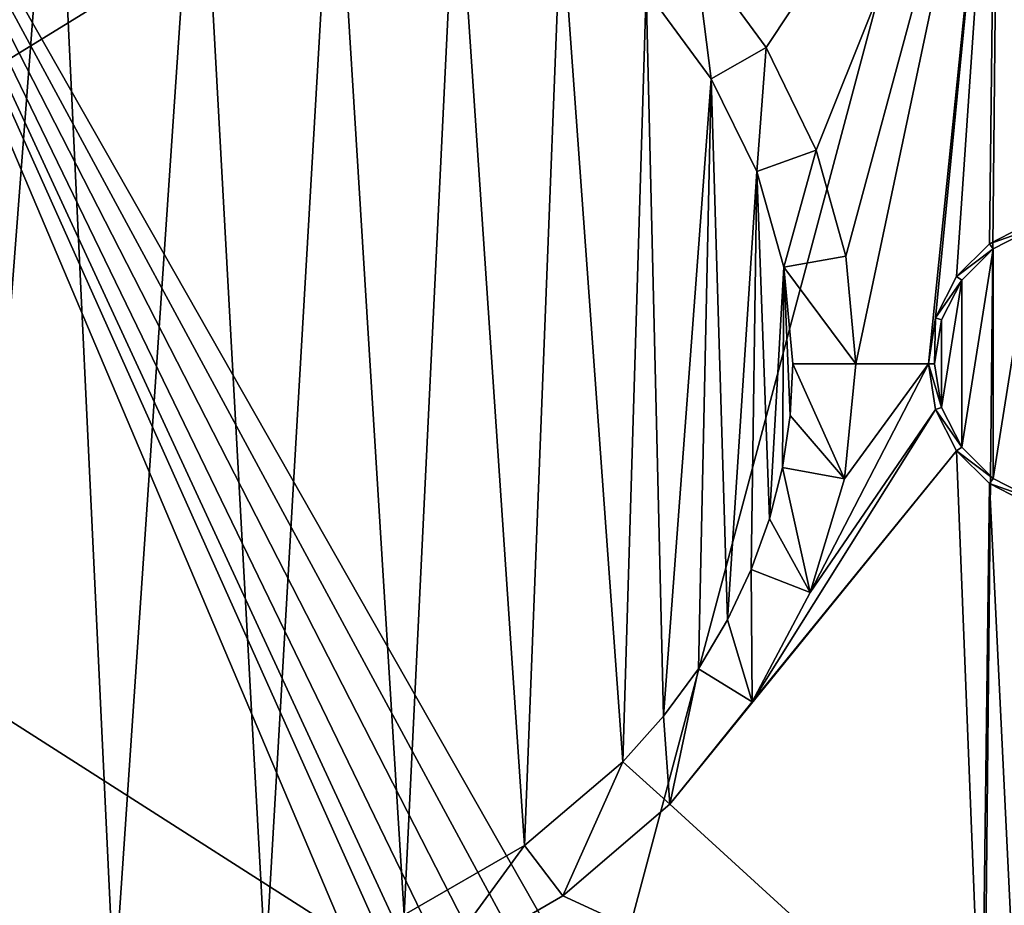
# Model space of a CAD drawing. Extents: x 0 to 500, y -78 to 1266.
# Tile 24 of 197: x 69 to 101, y -62 to -34. Entities that reach past the tile are written whole.
import ezdxf

# ---------------------------------------------------------------- set-up
doc = ezdxf.new("R2010")
doc.units = 0
doc.header["$LTSCALE"] = 65.185185
for name, color, linetype in [('277', 7, 'CONTINUOUS'), ('278', 7, 'CONTINUOUS'), ('312', 7, 'CONTINUOUS'), ('313', 7, 'CONTINUOUS'), ('314', 7, 'CONTINUOUS'), ('315', 7, 'CONTINUOUS'), ('316', 7, 'CONTINUOUS'), ('317', 7, 'CONTINUOUS'), ('318', 7, 'CONTINUOUS'), ('319', 7, 'CONTINUOUS'), ('379', 7, 'CONTINUOUS'), ('403', 7, 'CONTINUOUS')]:
    doc.layers.add(name, color=color, linetype=linetype)

msp = doc.modelspace()

# ---------------------------------------------------------------- linework, layer by layer
at = {"layer": '277', "color": 7, "linetype": 'CONTINUOUS'}
for points in [[(100.604, -16.006), (3, -14.041), (100, -76), (100.604, -16.006)], [(3, -14.041), (3, -76), (100, -76), (3, -14.041)], [(100.604, -16.006), (100, -76), (105.176, -75.55), (100.604, -16.006)], [(100.604, -16.006), (105.176, -75.55), (105.77, -16.56), (100.604, -16.006)]]:
    msp.add_3dface(points, dxfattribs=at)
at = {"layer": '278', "color": 7, "linetype": 'CONTINUOUS'}
for points in [[(90.893, -31.894, -19), (100.443, -24.004, -19), (93.152, -34.978, -19), (90.893, -31.894, -19)], [(93.152, -34.978, -19), (100.443, -24.004, -19), (94.744, -38.236, -19), (93.152, -34.978, -19)], [(94.744, -38.236, -19), (100.443, -24.004, -19), (95.688, -41.595, -19), (94.744, -38.236, -19)], [(95.688, -41.595, -19), (100.443, -24.004, -19), (96, -45, -19), (95.688, -41.595, -19)], [(100.443, -24.004, -19), (98.3, -45, -19), (96, -45, -19), (100.443, -24.004, -19)], [(98.53, -43.548, -19), (98.3, -45, -19), (100.443, -24.004, -19), (98.53, -43.548, -19)], [(99.198, -42.237, -19), (98.53, -43.548, -19), (100.443, -24.004, -19), (99.198, -42.237, -19)], [(100.237, -41.198, -19), (99.198, -42.237, -19), (100.443, -24.004, -19), (100.237, -41.198, -19)], [(101.548, -40.53, -19), (100.237, -41.198, -19), (100.443, -24.004, -19), (101.548, -40.53, -19)], [(101.562, -24.084, -19), (101.548, -40.53, -19), (100.443, -24.004, -19), (101.562, -24.084, -19)], [(100.355, -41.359, -19), (101.609, -40.72, -19), (100.355, -48.641, -19), (100.355, -41.359, -19)], [(100.355, -48.641, -19), (101.609, -40.72, -19), (101.609, -49.28, -19), (100.355, -48.641, -19)], [(99.359, -42.355, -19), (100.355, -41.359, -19), (99.359, -47.645, -19), (99.359, -42.355, -19)], [(99.359, -47.645, -19), (100.355, -41.359, -19), (100.355, -48.641, -19), (99.359, -47.645, -19)], [(98.72, -43.609, -19), (99.359, -42.355, -19), (98.72, -46.391, -19), (98.72, -43.609, -19)], [(98.72, -46.391, -19), (99.359, -42.355, -19), (99.359, -47.645, -19), (98.72, -46.391, -19)], [(98.5, -45, -19), (98.72, -43.609, -19), (98.72, -46.391, -19), (98.5, -45, -19)], [(98.3, -45, -19), (98.53, -46.452, -19), (94.552, -52.249, -19), (98.3, -45, -19)], [(95.64, -48.652, -19), (98.3, -45, -19), (94.552, -52.249, -19), (95.64, -48.652, -19)], [(96, -45, -19), (98.3, -45, -19), (95.64, -48.652, -19), (96, -45, -19)], [(98.53, -46.452, -19), (99.198, -47.763, -19), (92.713, -55.718, -19), (98.53, -46.452, -19)], [(94.552, -52.249, -19), (98.53, -46.452, -19), (92.713, -55.718, -19), (94.552, -52.249, -19)], [(92.713, -55.718, -19), (99.198, -47.763, -19), (90.1, -58.965, -19), (92.713, -55.718, -19)], [(90.1, -58.965, -19), (99.198, -47.763, -19), (100, -68, -19), (90.1, -58.965, -19)], [(99.198, -47.763, -19), (100.237, -48.802, -19), (100, -68, -19), (99.198, -47.763, -19)], [(100, -68, -19), (100.237, -48.802, -19), (101.166, -67.939, -19), (100, -68, -19)], [(100.237, -48.802, -19), (101.548, -49.47, -19), (101.166, -67.939, -19), (100.237, -48.802, -19)], [(86.711, -61.863, -19), (90.1, -58.965, -19), (100, -68, -19), (86.711, -61.863, -19)], [(82.584, -64.257, -19), (86.711, -61.863, -19), (100, -68, -19), (82.584, -64.257, -19)]]:
    msp.add_3dface(points, dxfattribs=at)
at = {"layer": '312', "color": 7, "linetype": 'CONTINUOUS'}
for points in [[(70.584, -25.006, -17), (67.527, -64.894, -17), (65.863, -25.299, -17), (70.584, -25.006, -17)], [(72.473, -64.894, -17), (67.527, -64.894, -17), (70.584, -25.006, -17), (72.473, -64.894, -17)], [(75.148, -25.466, -17), (72.473, -64.894, -17), (70.584, -25.006, -17), (75.148, -25.466, -17)], [(77.276, -64.059, -17), (72.473, -64.894, -17), (75.148, -25.466, -17), (77.276, -64.059, -17)], [(79.46, -26.619, -17), (77.276, -64.059, -17), (75.148, -25.466, -17), (79.46, -26.619, -17)], [(81.68, -62.472, -17), (77.276, -64.059, -17), (79.46, -26.619, -17), (81.68, -62.472, -17)], [(83.334, -28.371, -17), (81.68, -62.472, -17), (79.46, -26.619, -17), (83.334, -28.371, -17)], [(85.494, -60.273, -17), (81.68, -62.472, -17), (83.334, -28.371, -17), (85.494, -60.273, -17)], [(86.65, -30.596, -17), (85.494, -60.273, -17), (83.334, -28.371, -17), (86.65, -30.596, -17)], [(88.615, -57.623, -17), (85.494, -60.273, -17), (86.65, -30.596, -17), (88.615, -57.623, -17)], [(89.348, -33.166, -17), (88.615, -57.623, -17), (86.65, -30.596, -17), (89.348, -33.166, -17)], [(89.903, -56.176, -17), (88.615, -57.623, -17), (89.348, -33.166, -17), (89.903, -56.176, -17)], [(91.413, -35.968, -17), (89.903, -56.176, -17), (89.348, -33.166, -17), (91.413, -35.968, -17)], [(91.009, -54.67, -17), (89.903, -56.176, -17), (91.413, -35.968, -17), (91.009, -54.67, -17)], [(91.935, -53.117, -17), (91.009, -54.67, -17), (91.413, -35.968, -17), (91.935, -53.117, -17)], [(92.861, -38.913, -17), (91.935, -53.117, -17), (91.413, -35.968, -17), (92.861, -38.913, -17)], [(92.685, -51.529, -17), (91.935, -53.117, -17), (92.861, -38.913, -17), (92.685, -51.529, -17)], [(93.263, -49.917, -17), (92.685, -51.529, -17), (92.861, -38.913, -17), (93.263, -49.917, -17)], [(93.717, -41.939, -17), (93.263, -49.917, -17), (92.861, -38.913, -17), (93.717, -41.939, -17)], [(93.674, -48.287, -17), (93.263, -49.917, -17), (93.717, -41.939, -17), (93.674, -48.287, -17)], [(93.919, -46.647, -17), (93.674, -48.287, -17), (93.717, -41.939, -17), (93.919, -46.647, -17)], [(94, -45, -17), (93.919, -46.647, -17), (93.717, -41.939, -17), (94, -45, -17)]]:
    msp.add_3dface(points, dxfattribs=at)
at = {"layer": '313', "color": 7, "linetype": 'CONTINUOUS'}
for points in [[(90.893, -31.894, -19), (91.413, -35.968, -17), (89.348, -33.166, -17), (90.893, -31.894, -19)], [(90.893, -31.894, -19), (93.152, -34.978, -19), (91.413, -35.968, -17), (90.893, -31.894, -19)], [(93.152, -34.978, -19), (92.861, -38.913, -17), (91.413, -35.968, -17), (93.152, -34.978, -19)], [(93.152, -34.978, -19), (94.744, -38.236, -19), (92.861, -38.913, -17), (93.152, -34.978, -19)], [(94.744, -38.236, -19), (93.717, -41.939, -17), (92.861, -38.913, -17), (94.744, -38.236, -19)], [(94.744, -38.236, -19), (95.688, -41.595, -19), (93.717, -41.939, -17), (94.744, -38.236, -19)], [(95.688, -41.595, -19), (96, -45, -19), (93.717, -41.939, -17), (95.688, -41.595, -19)], [(96, -45, -19), (94, -45, -17), (93.717, -41.939, -17), (96, -45, -19)]]:
    msp.add_3dface(points, dxfattribs=at)
at = {"layer": '314', "color": 7, "linetype": 'CONTINUOUS'}
for points in [[(95.64, -48.652, -19), (93.919, -46.647, -17), (94, -45, -17), (95.64, -48.652, -19)], [(96, -45, -19), (95.64, -48.652, -19), (94, -45, -17), (96, -45, -19)], [(95.64, -48.652, -19), (93.674, -48.287, -17), (93.919, -46.647, -17), (95.64, -48.652, -19)], [(94.552, -52.249, -19), (93.263, -49.917, -17), (93.674, -48.287, -17), (94.552, -52.249, -19)], [(95.64, -48.652, -19), (94.552, -52.249, -19), (93.674, -48.287, -17), (95.64, -48.652, -19)], [(94.552, -52.249, -19), (92.685, -51.529, -17), (93.263, -49.917, -17), (94.552, -52.249, -19)], [(92.713, -55.718, -19), (91.935, -53.117, -17), (92.685, -51.529, -17), (92.713, -55.718, -19)], [(94.552, -52.249, -19), (92.713, -55.718, -19), (92.685, -51.529, -17), (94.552, -52.249, -19)], [(92.713, -55.718, -19), (91.009, -54.67, -17), (91.935, -53.117, -17), (92.713, -55.718, -19)], [(90.1, -58.965, -19), (89.903, -56.176, -17), (91.009, -54.67, -17), (90.1, -58.965, -19)], [(92.713, -55.718, -19), (90.1, -58.965, -19), (91.009, -54.67, -17), (92.713, -55.718, -19)], [(90.1, -58.965, -19), (88.615, -57.623, -17), (89.903, -56.176, -17), (90.1, -58.965, -19)], [(86.711, -61.863, -19), (85.494, -60.273, -17), (88.615, -57.623, -17), (86.711, -61.863, -19)], [(90.1, -58.965, -19), (86.711, -61.863, -19), (88.615, -57.623, -17), (90.1, -58.965, -19)], [(82.584, -64.257, -19), (81.68, -62.472, -17), (85.494, -60.273, -17), (82.584, -64.257, -19)], [(86.711, -61.863, -19), (82.584, -64.257, -19), (85.494, -60.273, -17), (86.711, -61.863, -19)]]:
    msp.add_3dface(points, dxfattribs=at)
at = {"layer": '315', "color": 7, "linetype": 'CONTINUOUS'}
for points in [[(101.548, -40.53, -18.8), (101.609, -40.72, -18.8), (100.237, -41.198, -18.8), (101.548, -40.53, -18.8)], [(101.609, -40.72, -18.8), (100.355, -41.359, -18.8), (100.237, -41.198, -18.8), (101.609, -40.72, -18.8)], [(100.237, -41.198, -18.8), (100.355, -41.359, -18.8), (99.198, -42.237, -18.8), (100.237, -41.198, -18.8)], [(100.355, -41.359, -18.8), (99.359, -42.355, -18.8), (99.198, -42.237, -18.8), (100.355, -41.359, -18.8)], [(99.198, -42.237, -18.8), (99.359, -42.355, -18.8), (98.53, -43.548, -18.8), (99.198, -42.237, -18.8)], [(99.359, -42.355, -18.8), (98.72, -43.609, -18.8), (98.53, -43.548, -18.8), (99.359, -42.355, -18.8)], [(98.5, -45, -18.8), (98.3, -45, -18.8), (98.53, -43.548, -18.8), (98.5, -45, -18.8)], [(98.72, -43.609, -18.8), (98.5, -45, -18.8), (98.53, -43.548, -18.8), (98.72, -43.609, -18.8)], [(98.5, -45, -18.8), (98.72, -46.391, -18.8), (98.3, -45, -18.8), (98.5, -45, -18.8)], [(98.3, -45, -18.8), (98.72, -46.391, -18.8), (98.53, -46.452, -18.8), (98.3, -45, -18.8)], [(98.72, -46.391, -18.8), (99.359, -47.645, -18.8), (98.53, -46.452, -18.8), (98.72, -46.391, -18.8)], [(98.53, -46.452, -18.8), (99.359, -47.645, -18.8), (99.198, -47.763, -18.8), (98.53, -46.452, -18.8)], [(99.359, -47.645, -18.8), (100.355, -48.641, -18.8), (99.198, -47.763, -18.8), (99.359, -47.645, -18.8)], [(99.198, -47.763, -18.8), (100.355, -48.641, -18.8), (100.237, -48.802, -18.8), (99.198, -47.763, -18.8)], [(100.355, -48.641, -18.8), (101.609, -49.28, -18.8), (100.237, -48.802, -18.8), (100.355, -48.641, -18.8)], [(100.237, -48.802, -18.8), (101.609, -49.28, -18.8), (101.548, -49.47, -18.8), (100.237, -48.802, -18.8)]]:
    msp.add_3dface(points, dxfattribs=at)
at = {"layer": '316', "color": 7, "linetype": 'CONTINUOUS'}
for points in [[(98.5, -45, -19), (98.72, -46.391, -19), (98.5, -45, -18.8), (98.5, -45, -19)], [(98.5, -45, -18.8), (98.72, -46.391, -19), (98.72, -46.391, -18.8), (98.5, -45, -18.8)], [(98.72, -46.391, -19), (99.359, -47.645, -19), (98.72, -46.391, -18.8), (98.72, -46.391, -19)], [(99.359, -47.645, -19), (99.359, -47.645, -18.8), (98.72, -46.391, -18.8), (99.359, -47.645, -19)], [(99.359, -47.645, -19), (100.355, -48.641, -19), (99.359, -47.645, -18.8), (99.359, -47.645, -19)], [(100.355, -48.641, -19), (100.355, -48.641, -18.8), (99.359, -47.645, -18.8), (100.355, -48.641, -19)], [(100.355, -48.641, -19), (101.609, -49.28, -19), (100.355, -48.641, -18.8), (100.355, -48.641, -19)], [(101.609, -49.28, -19), (101.609, -49.28, -18.8), (100.355, -48.641, -18.8), (101.609, -49.28, -19)]]:
    msp.add_3dface(points, dxfattribs=at)
at = {"layer": '317', "color": 7, "linetype": 'CONTINUOUS'}
for points in [[(101.609, -40.72, -19), (100.355, -41.359, -19), (101.609, -40.72, -18.8), (101.609, -40.72, -19)], [(100.355, -41.359, -19), (100.355, -41.359, -18.8), (101.609, -40.72, -18.8), (100.355, -41.359, -19)], [(100.355, -41.359, -19), (99.359, -42.355, -19), (100.355, -41.359, -18.8), (100.355, -41.359, -19)], [(99.359, -42.355, -19), (99.359, -42.355, -18.8), (100.355, -41.359, -18.8), (99.359, -42.355, -19)], [(99.359, -42.355, -19), (98.72, -43.609, -19), (99.359, -42.355, -18.8), (99.359, -42.355, -19)], [(98.72, -43.609, -19), (98.72, -43.609, -18.8), (99.359, -42.355, -18.8), (98.72, -43.609, -19)], [(98.72, -43.609, -19), (98.5, -45, -19), (98.72, -43.609, -18.8), (98.72, -43.609, -19)], [(98.5, -45, -19), (98.5, -45, -18.8), (98.72, -43.609, -18.8), (98.5, -45, -19)]]:
    msp.add_3dface(points, dxfattribs=at)
at = {"layer": '318', "color": 7, "linetype": 'CONTINUOUS'}
for points in [[(100.237, -41.198, -19), (101.548, -40.53, -19), (100.237, -41.198, -18.8), (100.237, -41.198, -19)], [(101.548, -40.53, -19), (101.548, -40.53, -18.8), (100.237, -41.198, -18.8), (101.548, -40.53, -19)], [(99.198, -42.237, -19), (100.237, -41.198, -19), (99.198, -42.237, -18.8), (99.198, -42.237, -19)], [(100.237, -41.198, -19), (100.237, -41.198, -18.8), (99.198, -42.237, -18.8), (100.237, -41.198, -19)], [(98.53, -43.548, -19), (99.198, -42.237, -19), (98.53, -43.548, -18.8), (98.53, -43.548, -19)], [(99.198, -42.237, -19), (99.198, -42.237, -18.8), (98.53, -43.548, -18.8), (99.198, -42.237, -19)], [(98.3, -45, -19), (98.53, -43.548, -19), (98.3, -45, -18.8), (98.3, -45, -19)], [(98.3, -45, -18.8), (98.53, -43.548, -19), (98.53, -43.548, -18.8), (98.3, -45, -18.8)]]:
    msp.add_3dface(points, dxfattribs=at)
at = {"layer": '319', "color": 7, "linetype": 'CONTINUOUS'}
for points in [[(98.53, -46.452, -19), (98.3, -45, -19), (98.53, -46.452, -18.8), (98.53, -46.452, -19)], [(98.3, -45, -19), (98.3, -45, -18.8), (98.53, -46.452, -18.8), (98.3, -45, -19)], [(99.198, -47.763, -19), (98.53, -46.452, -19), (99.198, -47.763, -18.8), (99.198, -47.763, -19)], [(98.53, -46.452, -19), (98.53, -46.452, -18.8), (99.198, -47.763, -18.8), (98.53, -46.452, -19)], [(100.237, -48.802, -19), (99.198, -47.763, -19), (100.237, -48.802, -18.8), (100.237, -48.802, -19)], [(99.198, -47.763, -19), (99.198, -47.763, -18.8), (100.237, -48.802, -18.8), (99.198, -47.763, -19)], [(101.548, -49.47, -19), (100.237, -48.802, -19), (101.548, -49.47, -18.8), (101.548, -49.47, -19)], [(100.237, -48.802, -19), (100.237, -48.802, -18.8), (101.548, -49.47, -18.8), (100.237, -48.802, -19)]]:
    msp.add_3dface(points, dxfattribs=at)
at = {"layer": '379', "color": 7, "linetype": 'CONTINUOUS'}
for points in [[(56.583, -73, 20), (84, -73, 20), (60.772, -18.205, 20), (56.583, -73, 20)], [(86.764, -66.196, 20), (88, -66, 20), (60.772, -18.205, 20), (86.764, -66.196, 20)], [(60.772, -18.205, 20), (88, -66, 20), (100.544, -19.005, 20), (60.772, -18.205, 20)], [(85.649, -66.764, 20), (86.764, -66.196, 20), (60.772, -18.205, 20), (85.649, -66.764, 20)], [(84.764, -67.649, 20), (85.649, -66.764, 20), (60.772, -18.205, 20), (84.764, -67.649, 20)], [(84.196, -68.764, 20), (84.764, -67.649, 20), (60.772, -18.205, 20), (84.196, -68.764, 20)], [(84, -70, 20), (84.196, -68.764, 20), (60.772, -18.205, 20), (84, -70, 20)], [(84, -73, 20), (84, -70, 20), (60.772, -18.205, 20), (84, -73, 20)], [(100.544, -19.005, 20), (88, -66, 20), (112.685, -66, 20), (100.544, -19.005, 20)], [(100.815, -19.014, 20), (100.544, -19.005, 20), (112.685, -66, 20), (100.815, -19.014, 20)]]:
    msp.add_3dface(points, dxfattribs=at)
at = {"layer": '403', "color": 7, "linetype": 'CONTINUOUS'}
for points in [[(3, -14.041), (100.604, -16.006), (3, -76), (3, -14.041)], [(3, -76), (100.604, -16.006), (100, -76), (3, -76)], [(100, -76), (100.604, -16.006), (105.176, -75.55), (100, -76)], [(100.604, -16.006), (105.77, -16.56), (105.176, -75.55), (100.604, -16.006)]]:
    msp.add_3dface(points, dxfattribs=at)

doc.saveas('drawing.dxf')
